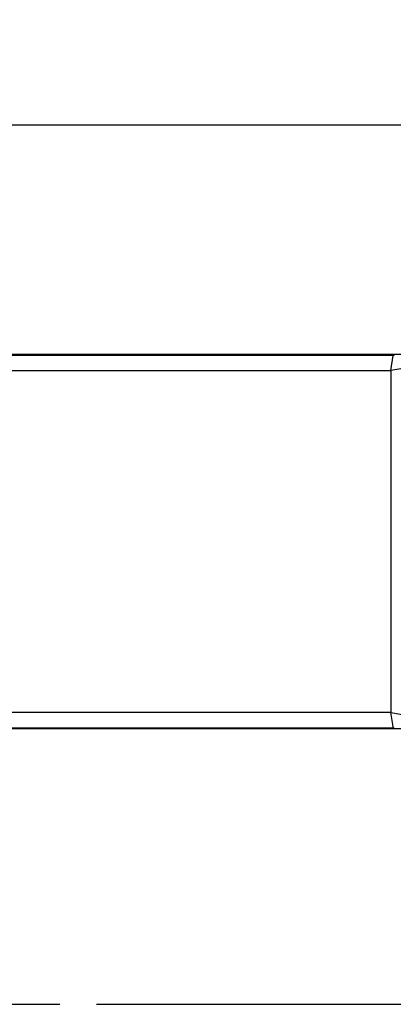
# Model space of a CAD drawing. Header units: millimetres. Extents: x 0 to 210, y 0 to 297.
# Tile 10 of 23: x 95 to 104, y 133 to 159. Entities that reach past the tile are written whole.
import ezdxf
from ezdxf.enums import TextEntityAlignment as Align

# ---------------------------------------------------------------- set-up
doc = ezdxf.new("R2010")
doc.units = ezdxf.units.MM
doc.header["$LTSCALE"] = 19.36
doc.linetypes.add('PHANTOM', pattern=[0.8, 0.45, -0.05, 0.1, -0.05, 0.1, -0.05])
doc.layers.get('0').update_dxf_attribs({"linetype": 'CONTINUOUS'})
doc.layers.add('DEFAULT_3', color=7, linetype='PHANTOM')
doc.layers.add('Z_DIM_2D', color=7, linetype='CONTINUOUS')
doc.styles.add('TEXTSTYLE_3', font='helveticaneueltw1g-ltcn.otf')
doc.dimstyles.new('DIMSTYLE_2', dxfattribs={"dimtxt": 2.2, "dimasz": 3.5, "dimexe": 1.5, "dimexo": 0, "dimgap": 0.55, "dimtad": 1, "dimdec": 1, "dimlfac": 3, "dimdsep": 46, "dimtxsty": 'TEXTSTYLE_3', "dimcen": 0.09, "dimclrt": 5, "dimadec": 0, "dimazin": 0, "dimtp": 0.5, "dimtm": 0.5, "dimtfac": 1, "dimtdec": 1, "dimtofl": 0, "dimtmove": 0, "dimatfit": 3, "dimfxl": 0, "dimtolj": 1, "dimarcsym": 0})

# ---------------------------------------------------------------- blocks, each defined once
blk = doc.blocks.new('*D6')
at = {"layer": 'Z_DIM_2D', "color": 2, "linetype": 'Continuous'}
for p, q in [((62.933, 145.632), (62.933, 157.409)), ((111.767, 145.626), (111.767, 157.409)), ((62.933, 155.909), (87.35, 155.909)), ((111.767, 155.909), (87.35, 155.909))]:
    blk.add_line(p, q, dxfattribs=at)
at = {"layer": 'Z_DIM_2D', "color": 5, "linetype": 'Continuous', "style": 'TEXTSTYLE_3'}
blk.add_text('146.5', height=2.2, dxfattribs=at).set_placement((87.35, 156.459), align=Align.CENTER)
blk = doc.blocks.new('_NONE')

msp = doc.modelspace()

# ---------------------------------------------------------------- linework, layer by layer
at = {"color": 7, "linetype": 'Continuous'}
for p, q in [((63.1721, 149.8624), (111.0281, 149.8624)), ((111.0281, 139.9561), (63.1721, 139.9561))]:
    msp.add_line(p, q, dxfattribs=at)
at = {"color": 9, "linetype": 'Continuous'}
for p, q in [((104.4404, 149.8285), (69.7599, 149.8285)), ((104.3734, 149.4283), (104.4404, 149.8285)), ((104.4404, 149.8285), (104.4701, 149.8494)), ((69.8268, 149.4283), (104.3735, 149.4283)), ((104.6893, 149.4811), (104.3735, 149.4283)), ((104.3735, 149.4283), (104.3735, 140.3902)), ((104.3735, 140.3902), (69.8268, 140.3902)), ((104.4263, 140.0736), (104.3734, 140.3902)), ((104.3735, 140.3902), (104.4252, 140.3813)), ((104.4252, 140.3813), (104.7736, 140.3232)), ((69.7599, 139.9899), (104.4404, 139.9899)), ((104.4381, 140.0045), (104.4263, 140.0736)), ((104.4701, 139.9691), (104.4404, 139.9899))]:
    msp.add_line(p, q, dxfattribs=at)
msp.add_lwpolyline([(104.4404, 139.9899), (104.4398, 139.9939), (104.4381, 140.0045)], dxfattribs=at)
at = {"layer": 'DEFAULT_3', "color": 91, "linetype": 'PHANTOM', "true_color": 0x80ff80}
msp.add_line((50.1286, 132.68), (150.1286, 132.68), dxfattribs=at)

# ---------------------------------------------------------------- dimensions: what is measured, and where the dimension line sits
at = {"layer": 'Z_DIM_2D', "color": 2, "linetype": 'Continuous'}
dim = msp.add_linear_dim(base=(62.9335, 155.9092), p1=(111.7668, 145.6259), p2=(62.9335, 145.6317), angle=180, dimstyle='DIMSTYLE_2', override={"dimblk1": 'NONE', "dimblk2": 'NONE', "dimsah": 1}, dxfattribs=at)
dim.commit()
dim.dimension.update_dxf_attribs({"geometry": '*D6', "text_midpoint": (87.3501, 155.9092), "dimtype": 160})

doc.saveas('drawing.dxf')
